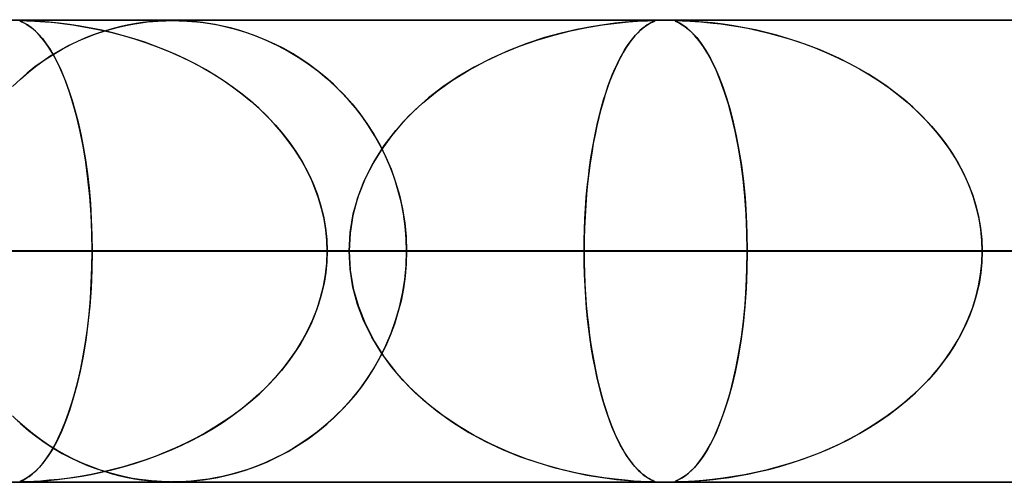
# Model space of a CAD drawing. Header units: millimetres. Extents: x -635 to 635, y -772 to 772.
# Tile 11 of 44: x -198 to -177, y 761 to 772. Entities that reach past the tile are written whole.
import ezdxf

# ---------------------------------------------------------------- set-up
doc = ezdxf.new("R2010")
doc.units = ezdxf.units.MM
doc.layers.add('HIDDEN', color=7, linetype='Continuous')
doc.layers.add('THICK', color=7, linetype='Continuous')

msp = doc.modelspace()

# ---------------------------------------------------------------- linework, layer by layer
at = {"layer": 'HIDDEN'}
for p, q in [((-551.5, 771.49), (0, 771.49)), ((-280.736, 771.49), (0, 771.49)), ((-280.736, 771.49), (0, 771.49)), ((0, 771.48), (-268.845, 771.48)), ((-198.078, 771.474), (-198.073, 771.478)), ((-198.068, 771.467), (-198.078, 771.474)), ((-198.075, 771.477), (-198.076, 771.472)), ((-198.076, 771.472), (-198.065, 771.466)), ((-198.059, 771.479), (-198.075, 771.477)), ((-198.073, 771.478), (-198.055, 771.479)), ((-198.037, 771.453), (-198.068, 771.467)), ((-198.065, 771.466), (-198.043, 771.455)), ((-198.025, 771.48), (-198.059, 771.479)), ((-198.055, 771.479), (-198.025, 771.48)), ((-198.043, 771.455), (-198.012, 771.441)), ((-197.985, 771.427), (-198.037, 771.453)), ((-197.971, 771.479), (-198.025, 771.48)), ((-198.025, 771.48), (-197.983, 771.48)), ((-198.012, 771.441), (-197.974, 771.421)), ((-197.915, 771.387), (-197.985, 771.427)), ((-197.983, 771.48), (-197.926, 771.478)), ((-197.974, 771.421), (-197.929, 771.396)), ((-197.891, 771.477), (-197.971, 771.479)), ((-197.929, 771.396), (-197.877, 771.361)), ((-197.926, 771.478), (-197.85, 771.475)), ((-197.833, 771.329), (-197.915, 771.387)), ((-197.78, 771.472), (-197.891, 771.477)), ((-197.877, 771.361), (-197.817, 771.316)), ((-197.85, 771.475), (-197.756, 771.47)), ((-197.745, 771.254), (-197.833, 771.329)), ((-197.63, 771.462), (-197.78, 771.472)), ((-197.756, 771.47), (-197.648, 771.464)), ((-197.648, 771.464), (-197.53, 771.455)), ((-197.447, 771.448), (-197.63, 771.462)), ((-197.53, 771.455), (-197.405, 771.444)), ((-197.236, 771.426), (-197.447, 771.448)), ((-197.405, 771.444), (-197.266, 771.429)), ((-197.266, 771.429), (-197.108, 771.41)), ((-197.007, 771.397), (-197.236, 771.426)), ((-197.108, 771.41), (-196.932, 771.386)), ((-196.773, 771.361), (-197.007, 771.397)), ((-196.932, 771.386), (-196.742, 771.356)), ((-196.539, 771.319), (-196.773, 771.361)), ((-196.742, 771.356), (-196.536, 771.318)), ((-196.086, 771.303), (-195.917, 771.347)), ((-195.9, 771.351), (-196.085, 771.304)), ((-195.917, 771.347), (-195.754, 771.383)), ((-195.726, 771.388), (-195.9, 771.351)), ((-195.754, 771.383), (-195.598, 771.411)), ((-195.565, 771.417), (-195.726, 771.388)), ((-195.598, 771.411), (-195.454, 771.433)), ((-195.419, 771.438), (-195.565, 771.417)), ((-195.454, 771.433), (-195.323, 771.45)), ((-195.288, 771.453), (-195.419, 771.438)), ((-195.323, 771.45), (-195.205, 771.461)), ((-195.172, 771.464), (-195.288, 771.453)), ((-195.205, 771.461), (-195.1, 771.469)), ((-195.062, 771.472), (-195.172, 771.464)), ((-195.1, 771.469), (-195.006, 771.475)), ((-194.957, 771.477), (-195.062, 771.472)), ((-195.006, 771.475), (-194.923, 771.478)), ((-194.862, 771.479), (-194.957, 771.477)), ((-194.923, 771.478), (-194.846, 771.48)), ((-194.775, 771.48), (-194.862, 771.479)), ((-194.846, 771.48), (-194.774, 771.48)), ((-194.689, 771.479), (-194.775, 771.48)), ((-194.774, 771.48), (-194.705, 771.479)), ((-194.705, 771.479), (-194.632, 771.478)), ((-194.598, 771.477), (-194.689, 771.479)), ((-194.632, 771.478), (-194.553, 771.475)), ((-194.494, 771.472), (-194.598, 771.477)), ((-194.553, 771.475), (-194.464, 771.47)), ((-194.378, 771.464), (-194.494, 771.472)), ((-194.464, 771.47), (-194.364, 771.463)), ((-194.255, 771.453), (-194.378, 771.464)), ((-194.364, 771.463), (-194.25, 771.453)), ((-194.13, 771.438), (-194.255, 771.453)), ((-194.25, 771.453), (-194.119, 771.437)), ((-194, 771.42), (-194.13, 771.438)), ((-194.119, 771.437), (-193.969, 771.415)), ((-193.856, 771.395), (-194, 771.42)), ((-193.969, 771.415), (-193.801, 771.385)), ((-193.698, 771.363), (-193.856, 771.395)), ((-193.801, 771.385), (-193.616, 771.344)), ((-193.526, 771.322), (-193.698, 771.363)), ((-193.616, 771.344), (-193.415, 771.293)), ((-186.175, 771.258), (-185.819, 771.332)), ((-185.729, 771.348), (-186.037, 771.289)), ((-185.819, 771.332), (-185.48, 771.388)), ((-185.454, 771.392), (-185.729, 771.348)), ((-185.48, 771.388), (-185.177, 771.428)), ((-185.21, 771.424), (-185.454, 771.392)), ((-184.992, 771.447), (-185.21, 771.424)), ((-185.177, 771.428), (-184.921, 771.453)), ((-184.804, 771.462), (-184.992, 771.447)), ((-184.921, 771.453), (-184.727, 771.467)), ((-184.651, 771.471), (-184.804, 771.462)), ((-184.727, 771.467), (-184.597, 771.474)), ((-184.539, 771.477), (-184.651, 771.471)), ((-184.561, 771.354), (-184.611, 771.316)), ((-184.6, 771.325), (-184.544, 771.366)), ((-184.597, 771.474), (-184.512, 771.478)), ((-184.516, 771.385), (-184.561, 771.354)), ((-184.544, 771.366), (-184.49, 771.401)), ((-184.459, 771.479), (-184.539, 771.477)), ((-184.475, 771.41), (-184.516, 771.385)), ((-184.512, 771.478), (-184.45, 771.479)), ((-184.49, 771.401), (-184.441, 771.429)), ((-184.44, 771.429), (-184.475, 771.41)), ((-184.405, 771.48), (-184.459, 771.479)), ((-184.45, 771.479), (-184.405, 771.48)), ((-184.441, 771.429), (-184.399, 771.449)), ((-184.411, 771.444), (-184.44, 771.429)), ((-184.387, 771.455), (-184.411, 771.444)), ((-184.405, 771.48), (-184.402, 771.48)), ((-184.371, 771.479), (-184.405, 771.48)), ((-184.402, 771.48), (-184.4, 771.48)), ((-184.4, 771.48), (-184.397, 771.48)), ((-184.399, 771.449), (-184.369, 771.463)), ((-184.397, 771.48), (-184.395, 771.48)), ((-184.395, 771.48), (-184.392, 771.48)), ((-184.392, 771.48), (-184.39, 771.48)), ((-184.368, 771.464), (-184.387, 771.455)), ((-184.378, 771.48), (-184.359, 771.478)), ((-184.355, 771.477), (-184.371, 771.479)), ((-184.369, 771.463), (-184.354, 771.472)), ((-184.356, 771.471), (-184.368, 771.464)), ((-184.359, 771.478), (-184.352, 771.475)), ((-184.352, 771.475), (-184.356, 771.471)), ((-184.354, 771.472), (-184.355, 771.477)), ((-183.913, 771.473), (-183.91, 771.477)), ((-183.9, 771.465), (-183.913, 771.473)), ((-183.896, 771.479), (-183.912, 771.477)), ((-183.912, 771.477), (-183.911, 771.471)), ((-183.911, 771.471), (-183.893, 771.462)), ((-183.91, 771.477), (-183.895, 771.479)), ((-183.867, 771.45), (-183.9, 771.465)), ((-183.861, 771.48), (-183.896, 771.479)), ((-183.895, 771.479), (-183.868, 771.48)), ((-183.893, 771.462), (-183.86, 771.447)), ((-183.812, 771.422), (-183.867, 771.45)), ((-183.809, 771.479), (-183.861, 771.48)), ((-183.861, 771.48), (-183.818, 771.48)), ((-183.86, 771.447), (-183.815, 771.424)), ((-183.818, 771.48), (-183.76, 771.478)), ((-183.815, 771.424), (-183.76, 771.392)), ((-183.742, 771.381), (-183.812, 771.422)), ((-183.733, 771.477), (-183.809, 771.479)), ((-183.76, 771.478), (-183.682, 771.475)), ((-183.76, 771.392), (-183.695, 771.348)), ((-183.661, 771.323), (-183.742, 771.381)), ((-183.626, 771.472), (-183.733, 771.477)), ((-183.695, 771.348), (-183.619, 771.289)), ((-183.682, 771.475), (-183.586, 771.47)), ((-183.482, 771.463), (-183.626, 771.472)), ((-183.586, 771.47), (-183.475, 771.463)), ((-183.306, 771.449), (-183.482, 771.463)), ((-183.475, 771.463), (-183.355, 771.454)), ((-183.355, 771.454), (-183.228, 771.442)), ((-183.1, 771.429), (-183.306, 771.449)), ((-183.228, 771.442), (-183.086, 771.427)), ((-182.875, 771.401), (-183.1, 771.429)), ((-183.086, 771.427), (-182.924, 771.408)), ((-182.924, 771.408), (-182.746, 771.383)), ((-182.642, 771.366), (-182.875, 771.401)), ((-182.746, 771.383), (-182.551, 771.351)), ((-182.409, 771.325), (-182.642, 771.366)), ((-182.551, 771.351), (-182.343, 771.313)), ((-197.817, 771.316), (-197.749, 771.258)), ((-197.749, 771.258), (-197.674, 771.184)), ((-197.653, 771.161), (-197.745, 771.254)), ((-197.674, 771.184), (-197.594, 771.092)), ((-197.56, 771.049), (-197.653, 771.161)), ((-196.796, 771.048), (-196.615, 771.125)), ((-196.47, 771.181), (-196.66, 771.106)), ((-196.615, 771.125), (-196.436, 771.193)), ((-196.305, 771.27), (-196.539, 771.319)), ((-196.536, 771.318), (-196.318, 771.273)), ((-196.278, 771.246), (-196.47, 771.181)), ((-196.436, 771.193), (-196.259, 771.252)), ((-196.318, 771.273), (-196.088, 771.219)), ((-196.071, 771.215), (-196.305, 771.27)), ((-196.085, 771.304), (-196.278, 771.246)), ((-196.259, 771.252), (-196.086, 771.303)), ((-196.088, 771.219), (-195.847, 771.156)), ((-195.839, 771.154), (-196.071, 771.215)), ((-195.847, 771.156), (-195.598, 771.082)), ((-195.608, 771.085), (-195.839, 771.154)), ((-193.343, 771.272), (-193.526, 771.322)), ((-193.415, 771.293), (-193.202, 771.228)), ((-193.15, 771.21), (-193.343, 771.272)), ((-193.202, 771.228), (-192.976, 771.148)), ((-192.953, 771.139), (-193.15, 771.21)), ((-192.976, 771.148), (-192.742, 771.052)), ((-192.758, 771.059), (-192.953, 771.139)), ((-186.904, 771.057), (-186.537, 771.167)), ((-186.373, 771.211), (-186.734, 771.111)), ((-186.537, 771.167), (-186.175, 771.258)), ((-186.037, 771.289), (-186.373, 771.211)), ((-184.781, 771.151), (-184.844, 771.076)), ((-184.827, 771.096), (-184.77, 771.163)), ((-184.721, 771.215), (-184.781, 771.151)), ((-184.77, 771.163), (-184.713, 771.224)), ((-184.664, 771.27), (-184.721, 771.215)), ((-184.713, 771.224), (-184.656, 771.278)), ((-184.611, 771.316), (-184.664, 771.27)), ((-184.656, 771.278), (-184.6, 771.325)), ((-183.573, 771.247), (-183.661, 771.323)), ((-183.619, 771.289), (-183.536, 771.211)), ((-183.483, 771.154), (-183.573, 771.247)), ((-183.536, 771.211), (-183.445, 771.111)), ((-183.391, 771.043), (-183.483, 771.154)), ((-182.176, 771.278), (-182.409, 771.325)), ((-182.343, 771.313), (-182.121, 771.266)), ((-181.943, 771.224), (-182.176, 771.278)), ((-182.121, 771.266), (-181.888, 771.21)), ((-181.711, 771.163), (-181.943, 771.224)), ((-181.888, 771.21), (-181.645, 771.145)), ((-181.48, 771.096), (-181.711, 771.163)), ((-181.645, 771.145), (-181.393, 771.069)), ((-197.594, 771.092), (-197.509, 770.98)), ((-197.465, 770.917), (-197.56, 771.049)), ((-197.509, 770.98), (-197.421, 770.848)), ((-197.37, 770.764), (-197.465, 770.917)), ((-197.035, 770.932), (-197.219, 770.832)), ((-197.162, 770.864), (-196.979, 770.961)), ((-196.849, 771.023), (-197.035, 770.932)), ((-196.979, 770.961), (-196.796, 771.048)), ((-196.66, 771.106), (-196.849, 771.023)), ((-195.38, 771.011), (-195.608, 771.085)), ((-195.598, 771.082), (-195.341, 770.997)), ((-195.153, 770.929), (-195.38, 771.011)), ((-195.341, 770.997), (-195.086, 770.904)), ((-194.929, 770.841), (-195.153, 770.929)), ((-195.086, 770.904), (-194.837, 770.802)), ((-192.565, 770.97), (-192.758, 771.059)), ((-192.742, 771.052), (-192.508, 770.942)), ((-192.375, 770.873), (-192.565, 770.97)), ((-192.508, 770.942), (-192.28, 770.821)), ((-187.643, 770.777), (-187.274, 770.928)), ((-187.115, 770.986), (-187.508, 770.835)), ((-187.274, 770.928), (-186.904, 771.057)), ((-186.734, 771.111), (-187.115, 770.986)), ((-184.996, 770.856), (-184.94, 770.943)), ((-184.908, 770.989), (-184.972, 770.895)), ((-184.94, 770.943), (-184.884, 771.023)), ((-184.844, 771.076), (-184.908, 770.989)), ((-184.884, 771.023), (-184.827, 771.096)), ((-183.445, 771.111), (-183.348, 770.986)), ((-183.297, 770.912), (-183.391, 771.043)), ((-183.348, 770.986), (-183.248, 770.835)), ((-183.204, 770.76), (-183.297, 770.912)), ((-181.251, 771.023), (-181.48, 771.096)), ((-181.393, 771.069), (-181.135, 770.983)), ((-181.025, 770.943), (-181.251, 771.023)), ((-181.135, 770.983), (-180.881, 770.888)), ((-180.8, 770.856), (-181.025, 770.943)), ((-197.4, 770.722), (-197.578, 770.604)), ((-197.53, 770.637), (-197.346, 770.756)), ((-197.421, 770.848), (-197.333, 770.699)), ((-197.219, 770.832), (-197.4, 770.722)), ((-197.276, 770.589), (-197.37, 770.764)), ((-197.346, 770.756), (-197.162, 770.864)), ((-197.333, 770.699), (-197.249, 770.536)), ((-194.708, 770.746), (-194.929, 770.841)), ((-194.837, 770.802), (-194.593, 770.694)), ((-194.491, 770.645), (-194.708, 770.746)), ((-194.593, 770.694), (-194.357, 770.578)), ((-192.187, 770.767), (-192.375, 770.873)), ((-192.28, 770.821), (-192.06, 770.689)), ((-192.002, 770.652), (-192.187, 770.767)), ((-192.06, 770.689), (-191.846, 770.546)), ((-188.01, 770.604), (-187.643, 770.777)), ((-187.508, 770.835), (-187.891, 770.663)), ((-185.106, 770.661), (-185.052, 770.762)), ((-185.034, 770.793), (-185.095, 770.684)), ((-185.052, 770.762), (-184.996, 770.856)), ((-184.972, 770.895), (-185.034, 770.793)), ((-183.248, 770.835), (-183.15, 770.663)), ((-183.11, 770.586), (-183.204, 770.76)), ((-180.881, 770.888), (-180.634, 770.786)), ((-180.579, 770.762), (-180.8, 770.856)), ((-180.634, 770.786), (-180.392, 770.676)), ((-180.361, 770.661), (-180.579, 770.762)), ((-197.753, 770.477), (-197.923, 770.34)), ((-197.892, 770.366), (-197.712, 770.507)), ((-197.578, 770.604), (-197.753, 770.477)), ((-197.712, 770.507), (-197.53, 770.637)), ((-197.183, 770.392), (-197.276, 770.589)), ((-197.249, 770.536), (-197.169, 770.359)), ((-194.277, 770.536), (-194.491, 770.645)), ((-194.357, 770.578), (-194.126, 770.455)), ((-194.067, 770.421), (-194.277, 770.536)), ((-191.821, 770.528), (-192.002, 770.652)), ((-191.846, 770.546), (-191.64, 770.393)), ((-191.643, 770.395), (-191.821, 770.528)), ((-188.371, 770.409), (-188.01, 770.604)), ((-187.891, 770.663), (-188.257, 770.474)), ((-185.213, 770.44), (-185.16, 770.554)), ((-185.154, 770.567), (-185.211, 770.443)), ((-185.16, 770.554), (-185.106, 770.661)), ((-185.095, 770.684), (-185.154, 770.567)), ((-183.15, 770.663), (-183.056, 770.474)), ((-183.018, 770.391), (-183.11, 770.586)), ((-180.392, 770.676), (-180.157, 770.56)), ((-180.146, 770.554), (-180.361, 770.661)), ((-180.157, 770.56), (-179.928, 770.436)), ((-179.935, 770.44), (-180.146, 770.554)), ((-197.923, 770.34), (-198.09, 770.194)), ((-198.067, 770.215), (-197.892, 770.366)), ((-197.093, 770.174), (-197.183, 770.392)), ((-197.169, 770.359), (-197.091, 770.169)), ((-194.126, 770.455), (-193.903, 770.325)), ((-193.862, 770.299), (-194.067, 770.421)), ((-193.903, 770.325), (-193.687, 770.188)), ((-193.661, 770.17), (-193.862, 770.299)), ((-191.47, 770.253), (-191.643, 770.395)), ((-191.64, 770.393), (-191.442, 770.229)), ((-188.605, 770.268), (-188.934, 770.045)), ((-188.722, 770.192), (-188.371, 770.409)), ((-188.257, 770.474), (-188.605, 770.268)), ((-185.267, 770.313), (-185.321, 770.175)), ((-185.315, 770.191), (-185.265, 770.319)), ((-185.211, 770.443), (-185.267, 770.313)), ((-185.265, 770.319), (-185.213, 770.44)), ((-183.056, 770.474), (-182.966, 770.268)), ((-182.928, 770.173), (-183.018, 770.391)), ((-182.966, 770.268), (-182.88, 770.045)), ((-179.729, 770.319), (-179.935, 770.44)), ((-179.928, 770.436), (-179.706, 770.305)), ((-179.527, 770.191), (-179.729, 770.319)), ((-179.706, 770.305), (-179.492, 770.168)), ((-198.238, 770.053), (-198.067, 770.215)), ((-197.007, 769.933), (-197.093, 770.174)), ((-197.091, 770.169), (-197.018, 769.966)), ((-193.687, 770.188), (-193.479, 770.044)), ((-193.465, 770.034), (-193.661, 770.17)), ((-191.301, 770.102), (-191.47, 770.253)), ((-191.442, 770.229), (-191.252, 770.055)), ((-191.137, 769.942), (-191.301, 770.102)), ((-191.252, 770.055), (-191.07, 769.871)), ((-189.058, 769.952), (-188.722, 770.192)), ((-185.412, 769.913), (-185.364, 770.055)), ((-185.321, 770.175), (-185.373, 770.031)), ((-185.364, 770.055), (-185.315, 770.191)), ((-182.842, 769.934), (-182.928, 770.173)), ((-179.33, 770.055), (-179.527, 770.191)), ((-179.492, 770.168), (-179.286, 770.023)), ((-179.138, 769.913), (-179.33, 770.055)), ((-197.018, 769.966), (-196.948, 769.751)), ((-196.924, 769.671), (-197.007, 769.933)), ((-193.479, 770.044), (-193.278, 769.893)), ((-193.275, 769.891), (-193.465, 770.034)), ((-193.278, 769.893), (-193.085, 769.736)), ((-193.091, 769.741), (-193.275, 769.891)), ((-190.978, 769.771), (-191.137, 769.942)), ((-191.07, 769.871), (-190.897, 769.677)), ((-189.377, 769.691), (-189.058, 769.952)), ((-188.934, 770.045), (-189.243, 769.806)), ((-185.423, 769.88), (-185.471, 769.723)), ((-185.459, 769.763), (-185.412, 769.913)), ((-185.373, 770.031), (-185.423, 769.88)), ((-182.88, 770.045), (-182.8, 769.806)), ((-182.76, 769.673), (-182.842, 769.934)), ((-179.286, 770.023), (-179.087, 769.873)), ((-178.952, 769.763), (-179.138, 769.913)), ((-179.087, 769.873), (-178.896, 769.716)), ((-196.948, 769.751), (-196.883, 769.524)), ((-196.847, 769.388), (-196.924, 769.671)), ((-192.913, 769.584), (-193.091, 769.741)), ((-193.085, 769.736), (-192.9, 769.572)), ((-190.826, 769.592), (-190.978, 769.771)), ((-190.897, 769.677), (-190.732, 769.472)), ((-189.676, 769.409), (-189.377, 769.691)), ((-189.243, 769.806), (-189.531, 769.551)), ((-185.471, 769.723), (-185.517, 769.558)), ((-185.504, 769.606), (-185.459, 769.763)), ((-182.8, 769.806), (-182.725, 769.551)), ((-182.683, 769.391), (-182.76, 769.673)), ((-178.773, 769.606), (-178.952, 769.763)), ((-178.896, 769.716), (-178.713, 769.551)), ((-196.883, 769.524), (-196.821, 769.282)), ((-192.742, 769.419), (-192.913, 769.584)), ((-192.9, 769.572), (-192.723, 769.4)), ((-192.578, 769.247), (-192.742, 769.419)), ((-190.68, 769.402), (-190.826, 769.592)), ((-190.732, 769.472), (-190.575, 769.255)), ((-189.531, 769.551), (-189.799, 769.28)), ((-185.589, 769.27), (-185.547, 769.442)), ((-185.517, 769.558), (-185.561, 769.386)), ((-185.547, 769.442), (-185.504, 769.606)), ((-182.725, 769.551), (-182.656, 769.28)), ((-178.6, 769.442), (-178.773, 769.606)), ((-178.713, 769.551), (-178.538, 769.379)), ((-178.434, 769.27), (-178.6, 769.442)), ((-196.776, 769.084), (-196.847, 769.388)), ((-196.821, 769.282), (-196.764, 769.026)), ((-192.723, 769.4), (-192.554, 769.22)), ((-192.423, 769.068), (-192.578, 769.247)), ((-192.554, 769.22), (-192.393, 769.032)), ((-190.541, 769.202), (-190.68, 769.402)), ((-190.575, 769.255), (-190.428, 769.025)), ((-190.41, 768.993), (-190.541, 769.202)), ((-189.799, 769.28), (-190.046, 768.99)), ((-189.952, 769.105), (-189.676, 769.409)), ((-185.603, 769.206), (-185.643, 769.017)), ((-185.628, 769.09), (-185.589, 769.27)), ((-185.561, 769.386), (-185.603, 769.206)), ((-182.612, 769.088), (-182.683, 769.391)), ((-182.656, 769.28), (-182.591, 768.99)), ((-178.538, 769.379), (-178.37, 769.199)), ((-178.277, 769.09), (-178.434, 769.27)), ((-178.37, 769.199), (-178.211, 769.011)), ((-196.712, 768.76), (-196.776, 769.084)), ((-196.764, 769.026), (-196.711, 768.755)), ((-192.276, 768.882), (-192.423, 769.068)), ((-192.393, 769.032), (-192.241, 768.835)), ((-190.428, 769.025), (-190.291, 768.782)), ((-190.288, 768.775), (-190.41, 768.993)), ((-190.046, 768.99), (-190.271, 768.679)), ((-190.202, 768.78), (-189.952, 769.105)), ((-185.643, 769.017), (-185.681, 768.82)), ((-185.665, 768.904), (-185.628, 769.09)), ((-182.548, 768.765), (-182.612, 769.088)), ((-182.591, 768.99), (-182.532, 768.679)), ((-178.128, 768.904), (-178.277, 769.09)), ((-178.211, 769.011), (-178.061, 768.814)), ((-192.139, 768.689), (-192.276, 768.882)), ((-192.241, 768.835), (-192.099, 768.629)), ((-190.422, 768.434), (-190.202, 768.78)), ((-190.291, 768.782), (-190.166, 768.528)), ((-190.175, 768.548), (-190.288, 768.775)), ((-185.681, 768.82), (-185.716, 768.615)), ((-185.7, 768.711), (-185.665, 768.904)), ((-177.989, 768.711), (-178.128, 768.904)), ((-178.061, 768.814), (-177.921, 768.609)), ((-196.655, 768.416), (-196.712, 768.76)), ((-196.711, 768.755), (-196.663, 768.468)), ((-192.012, 768.49), (-192.139, 768.689)), ((-192.099, 768.629), (-191.968, 768.416)), ((-190.271, 768.679), (-190.469, 768.351)), ((-185.716, 768.615), (-185.748, 768.402)), ((-185.732, 768.511), (-185.7, 768.711)), ((-182.491, 768.421), (-182.548, 768.765)), ((-182.532, 768.679), (-182.48, 768.351)), ((-177.86, 768.511), (-177.989, 768.711)), ((-177.921, 768.609), (-177.792, 768.397)), ((-196.663, 768.468), (-196.621, 768.167)), ((-196.607, 768.053), (-196.655, 768.416)), ((-191.896, 768.285), (-192.012, 768.49)), ((-191.968, 768.416), (-191.85, 768.195)), ((-190.469, 768.351), (-190.639, 768.005)), ((-190.61, 768.07), (-190.422, 768.434)), ((-190.073, 768.313), (-190.175, 768.548)), ((-190.166, 768.528), (-190.053, 768.262)), ((-185.748, 768.402), (-185.777, 768.182)), ((-185.761, 768.305), (-185.732, 768.511)), ((-182.442, 768.059), (-182.491, 768.421)), ((-182.48, 768.351), (-182.436, 768.005)), ((-177.742, 768.305), (-177.86, 768.511)), ((-177.792, 768.397), (-177.676, 768.178)), ((-196.621, 768.167), (-196.585, 767.851)), ((-191.792, 768.075), (-191.896, 768.285)), ((-191.85, 768.195), (-191.744, 767.967)), ((-189.983, 768.07), (-190.073, 768.313)), ((-190.053, 768.262), (-189.955, 767.986)), ((-185.777, 768.182), (-185.803, 767.955)), ((-185.788, 768.093), (-185.761, 768.305)), ((-177.635, 768.093), (-177.742, 768.305)), ((-177.676, 768.178), (-177.572, 767.951)), ((-196.568, 767.676), (-196.607, 768.053)), ((-191.7, 767.858), (-191.792, 768.075)), ((-191.744, 767.967), (-191.653, 767.733)), ((-190.639, 768.005), (-190.776, 767.643)), ((-190.76, 767.689), (-190.61, 768.07)), ((-189.904, 767.819), (-189.983, 768.07)), ((-189.955, 767.986), (-189.872, 767.701)), ((-185.803, 767.955), (-185.826, 767.723)), ((-185.812, 767.875), (-185.788, 768.093)), ((-182.403, 767.681), (-182.442, 768.059)), ((-182.436, 768.005), (-182.4, 767.643)), ((-177.541, 767.875), (-177.635, 768.093)), ((-177.572, 767.951), (-177.483, 767.719)), ((-196.585, 767.851), (-196.556, 767.523)), ((-191.62, 767.637), (-191.7, 767.858)), ((-191.653, 767.733), (-191.577, 767.494)), ((-189.838, 767.56), (-189.904, 767.819)), ((-185.826, 767.723), (-185.844, 767.485)), ((-185.832, 767.652), (-185.812, 767.875)), ((-177.46, 767.652), (-177.541, 767.875)), ((-177.483, 767.719), (-177.408, 767.482)), ((-196.54, 767.287), (-196.568, 767.676)), ((-196.556, 767.523), (-196.535, 767.184)), ((-191.555, 767.411), (-191.62, 767.637)), ((-190.776, 767.643), (-190.877, 767.266)), ((-190.87, 767.297), (-190.76, 767.689)), ((-189.872, 767.701), (-189.806, 767.407)), ((-189.787, 767.297), (-189.838, 767.56)), ((-185.849, 767.424), (-185.832, 767.652)), ((-182.375, 767.291), (-182.403, 767.681)), ((-182.4, 767.643), (-182.374, 767.266)), ((-177.393, 767.424), (-177.46, 767.652)), ((-196.523, 766.891), (-196.54, 767.287)), ((-191.577, 767.494), (-191.517, 767.249)), ((-191.503, 767.183), (-191.555, 767.411)), ((-190.937, 766.897), (-190.87, 767.297)), ((-189.806, 767.407), (-189.758, 767.106)), ((-189.749, 767.03), (-189.787, 767.297)), ((-185.862, 767.193), (-185.849, 767.424)), ((-185.844, 767.485), (-185.859, 767.242)), ((-182.358, 766.894), (-182.375, 767.291)), ((-177.408, 767.482), (-177.349, 767.24)), ((-177.34, 767.193), (-177.393, 767.424)), ((-196.535, 767.184), (-196.522, 766.839)), ((-191.517, 767.249), (-191.473, 766.999)), ((-191.466, 766.953), (-191.503, 767.183)), ((-190.877, 767.266), (-190.938, 766.881)), ((-189.758, 767.106), (-189.729, 766.799)), ((-185.871, 766.96), (-185.862, 767.193)), ((-185.859, 767.242), (-185.87, 766.994)), ((-182.374, 767.266), (-182.358, 766.881)), ((-177.349, 767.24), (-177.306, 766.993)), ((-177.302, 766.96), (-177.34, 767.193)), ((-196.517, 766.49), (-196.523, 766.891)), ((-191.473, 766.999), (-191.446, 766.746)), ((-191.444, 766.722), (-191.466, 766.953)), ((-190.959, 766.49), (-190.937, 766.897)), ((-190.938, 766.881), (-190.959, 766.49)), ((-189.727, 766.76), (-189.749, 767.03)), ((-185.87, 766.994), (-185.877, 766.743)), ((-185.877, 766.725), (-185.871, 766.96)), ((-182.352, 766.49), (-182.358, 766.894)), ((-182.358, 766.881), (-182.352, 766.49)), ((-177.306, 766.993), (-177.28, 766.742)), ((-177.279, 766.725), (-177.302, 766.96)), ((-196.522, 766.839), (-196.517, 766.49)), ((-191.446, 766.746), (-191.437, 766.49)), ((-191.437, 766.49), (-191.444, 766.722)), ((-189.729, 766.799), (-189.719, 766.49)), ((-189.719, 766.49), (-189.727, 766.76)), ((-185.877, 766.743), (-185.879, 766.49)), ((-185.879, 766.49), (-185.877, 766.725)), ((-177.28, 766.742), (-177.271, 766.49)), ((-177.271, 766.49), (-177.279, 766.725)), ((-366.681, 766.49), (-190.959, 766.49)), ((-190.959, 766.49), (-366.681, 766.49)), ((-185.879, 766.49), (-356.7, 766.49)), ((-356.7, 766.49), (-185.879, 766.49)), ((-338.853, 766.49), (-176.794, 766.49)), ((-176.794, 766.49), (-338.853, 766.49)), ((-171.713, 766.49), (-328.872, 766.49)), ((-328.872, 766.49), (-171.713, 766.49)), ((-311.025, 766.49), (-162.628, 766.49)), ((-162.628, 766.49), (-311.025, 766.49)), ((-157.547, 766.49), (-301.043, 766.49)), ((-301.043, 766.49), (-157.547, 766.49)), ((-283.196, 766.49), (-148.462, 766.49)), ((-148.462, 766.49), (-283.196, 766.49)), ((-143.381, 766.49), (-273.214, 766.49)), ((-273.214, 766.49), (-143.381, 766.49)), ((-267.342, 766.49), (0, 766.49)), ((0, 766.49), (-267.342, 766.49)), ((0, 766.49), (-262.261, 766.49)), ((-262.261, 766.49), (0, 766.49)), ((-255.366, 766.49), (-134.296, 766.49)), ((-134.296, 766.49), (-255.366, 766.49)), ((-253.177, 766.49), (0, 766.49)), ((0, 766.49), (-253.177, 766.49)), ((0, 766.49), (-248.097, 766.49)), ((-248.097, 766.49), (0, 766.49)), ((-129.214, 766.49), (-245.384, 766.49)), ((-245.384, 766.49), (-129.214, 766.49)), ((-239.012, 766.49), (0, 766.49)), ((0, 766.49), (-239.012, 766.49)), ((0, 766.49), (-233.932, 766.49)), ((-233.932, 766.49), (0, 766.49)), ((-227.535, 766.49), (-120.128, 766.49)), ((-120.128, 766.49), (-227.535, 766.49)), ((-224.848, 766.49), (0, 766.49)), ((0, 766.49), (-224.848, 766.49)), ((0, 766.49), (-219.767, 766.49)), ((-219.767, 766.49), (0, 766.49)), ((-115.047, 766.49), (-217.553, 766.49)), ((-217.553, 766.49), (-115.047, 766.49)), ((-210.683, 766.49), (0, 766.49)), ((0, 766.49), (-210.683, 766.49)), ((0, 766.49), (-205.602, 766.49)), ((-205.602, 766.49), (0, 766.49)), ((-205.602, 766.49), (-196.517, 766.49)), ((-196.517, 766.49), (-205.602, 766.49)), ((-190.959, 766.49), (-200.044, 766.49)), ((-200.044, 766.49), (-190.959, 766.49)), ((-199.702, 766.49), (-105.961, 766.49)), ((-105.961, 766.49), (-199.702, 766.49)), ((-196.517, 766.49), (-196.523, 766.089)), ((-196.522, 766.141), (-196.517, 766.49)), ((-196.517, 766.49), (0, 766.49)), ((0, 766.49), (-196.517, 766.49)), ((-191.446, 766.234), (-191.437, 766.49)), ((-191.437, 766.49), (-191.444, 766.258)), ((0, 766.49), (-191.437, 766.49)), ((-191.437, 766.49), (0, 766.49)), ((-191.437, 766.49), (-182.352, 766.49)), ((-182.352, 766.49), (-191.437, 766.49)), ((-190.959, 766.49), (-190.937, 766.083)), ((-190.938, 766.099), (-190.959, 766.49)), ((-189.729, 766.181), (-189.719, 766.49)), ((-189.719, 766.49), (-189.727, 766.219)), ((-100.879, 766.49), (-189.719, 766.49)), ((-189.719, 766.49), (-100.879, 766.49)), ((-189.719, 766.49), (-171.867, 766.49)), ((-171.867, 766.49), (-189.719, 766.49)), ((-185.877, 766.238), (-185.879, 766.49)), ((-185.879, 766.49), (-185.877, 766.255)), ((-176.794, 766.49), (-185.879, 766.49)), ((-185.879, 766.49), (-176.794, 766.49)), ((-182.358, 766.099), (-182.352, 766.49)), ((-182.352, 766.49), (-182.358, 766.083)), ((-182.352, 766.49), (0, 766.49)), ((0, 766.49), (-182.352, 766.49)), ((-177.28, 766.238), (-177.271, 766.49)), ((-177.271, 766.49), (-177.279, 766.255)), ((0, 766.49), (-177.271, 766.49)), ((-177.271, 766.49), (0, 766.49)), ((-177.271, 766.49), (-168.187, 766.49)), ((-168.187, 766.49), (-177.271, 766.49)), ((-191.473, 765.981), (-191.446, 766.234)), ((-191.444, 766.258), (-191.466, 766.027)), ((-189.727, 766.219), (-189.749, 765.95)), ((-185.877, 766.255), (-185.871, 766.02)), ((-185.87, 765.987), (-185.877, 766.238)), ((-177.306, 765.987), (-177.28, 766.238)), ((-177.279, 766.255), (-177.302, 766.02)), ((-196.523, 766.089), (-196.54, 765.693)), ((-196.535, 765.796), (-196.522, 766.141)), ((-191.466, 766.027), (-191.503, 765.797)), ((-190.877, 765.714), (-190.938, 766.099)), ((-190.937, 766.083), (-190.87, 765.683)), ((-189.758, 765.874), (-189.729, 766.181)), ((-185.871, 766.02), (-185.862, 765.787)), ((-182.358, 766.083), (-182.376, 765.683)), ((-182.374, 765.714), (-182.358, 766.099)), ((-177.302, 766.02), (-177.34, 765.787)), ((-196.556, 765.457), (-196.535, 765.796)), ((-191.503, 765.797), (-191.555, 765.569)), ((-191.517, 765.731), (-191.473, 765.981)), ((-189.806, 765.573), (-189.758, 765.874)), ((-189.749, 765.95), (-189.787, 765.683)), ((-185.859, 765.74), (-185.87, 765.987)), ((-177.349, 765.74), (-177.306, 765.987)), ((-196.54, 765.693), (-196.568, 765.304)), ((-191.577, 765.486), (-191.517, 765.731)), ((-190.776, 765.337), (-190.877, 765.714)), ((-190.87, 765.683), (-190.76, 765.291)), ((-189.787, 765.683), (-189.838, 765.42)), ((-185.862, 765.787), (-185.849, 765.556)), ((-185.845, 765.498), (-185.859, 765.74)), ((-182.376, 765.683), (-182.404, 765.291)), ((-182.4, 765.337), (-182.374, 765.714)), ((-177.408, 765.498), (-177.349, 765.74)), ((-177.34, 765.787), (-177.393, 765.556)), ((-196.585, 765.129), (-196.556, 765.457)), ((-191.653, 765.247), (-191.577, 765.486)), ((-191.555, 765.569), (-191.62, 765.343)), ((-189.838, 765.42), (-189.904, 765.161)), ((-189.872, 765.279), (-189.806, 765.573)), ((-185.849, 765.556), (-185.832, 765.328)), ((-185.826, 765.261), (-185.845, 765.498)), ((-177.483, 765.261), (-177.408, 765.498)), ((-177.393, 765.556), (-177.46, 765.328)), ((-196.568, 765.304), (-196.607, 764.927)), ((-191.744, 765.013), (-191.653, 765.247)), ((-191.62, 765.343), (-191.7, 765.122)), ((-190.639, 764.975), (-190.776, 765.337)), ((-190.76, 765.291), (-190.61, 764.91)), ((-189.904, 765.161), (-189.983, 764.91)), ((-189.955, 764.994), (-189.872, 765.279)), ((-185.832, 765.328), (-185.812, 765.105)), ((-185.804, 765.029), (-185.826, 765.261)), ((-182.404, 765.291), (-182.444, 764.91)), ((-182.436, 764.975), (-182.4, 765.337)), ((-177.572, 765.029), (-177.483, 765.261)), ((-177.46, 765.328), (-177.541, 765.105)), ((-196.621, 764.813), (-196.585, 765.129)), ((-191.85, 764.785), (-191.744, 765.013)), ((-191.7, 765.122), (-191.792, 764.905)), ((-190.469, 764.629), (-190.639, 764.975)), ((-190.053, 764.718), (-189.955, 764.994)), ((-185.812, 765.105), (-185.788, 764.887)), ((-185.778, 764.802), (-185.804, 765.029)), ((-182.48, 764.629), (-182.436, 764.975)), ((-177.676, 764.802), (-177.572, 765.029)), ((-177.541, 765.105), (-177.635, 764.887)), ((-196.663, 764.512), (-196.621, 764.813)), ((-196.607, 764.927), (-196.655, 764.564)), ((-191.968, 764.564), (-191.85, 764.785)), ((-191.792, 764.905), (-191.896, 764.695)), ((-190.61, 764.91), (-190.422, 764.546)), ((-189.983, 764.91), (-190.073, 764.667)), ((-185.788, 764.887), (-185.761, 764.675)), ((-185.749, 764.583), (-185.778, 764.802)), ((-182.444, 764.91), (-182.493, 764.546)), ((-177.792, 764.583), (-177.676, 764.802)), ((-177.635, 764.887), (-177.742, 764.675)), ((-196.655, 764.564), (-196.712, 764.22)), ((-192.099, 764.351), (-191.968, 764.564)), ((-191.896, 764.695), (-192.012, 764.49)), ((-190.271, 764.301), (-190.469, 764.629)), ((-190.422, 764.546), (-190.202, 764.2)), ((-190.073, 764.667), (-190.175, 764.432)), ((-190.166, 764.452), (-190.053, 764.718)), ((-185.761, 764.675), (-185.732, 764.469)), ((-185.717, 764.371), (-185.749, 764.583)), ((-182.493, 764.546), (-182.55, 764.2)), ((-182.532, 764.301), (-182.48, 764.629)), ((-177.921, 764.371), (-177.792, 764.583)), ((-177.742, 764.675), (-177.86, 764.469)), ((-196.711, 764.225), (-196.663, 764.512)), ((-192.241, 764.145), (-192.099, 764.351)), ((-192.012, 764.49), (-192.139, 764.291)), ((-190.291, 764.198), (-190.166, 764.452)), ((-190.175, 764.432), (-190.288, 764.205)), ((-185.732, 764.469), (-185.7, 764.269)), ((-185.682, 764.166), (-185.717, 764.371)), ((-178.061, 764.166), (-177.921, 764.371)), ((-177.86, 764.469), (-177.989, 764.269)), ((-196.712, 764.22), (-196.776, 763.896)), ((-196.764, 763.954), (-196.711, 764.225)), ((-192.276, 764.098), (-192.423, 763.912)), ((-192.393, 763.948), (-192.241, 764.145)), ((-192.139, 764.291), (-192.276, 764.098)), ((-190.428, 763.955), (-190.291, 764.198)), ((-190.288, 764.205), (-190.41, 763.987)), ((-190.046, 763.99), (-190.271, 764.301)), ((-190.202, 764.2), (-189.952, 763.875)), ((-185.7, 764.269), (-185.665, 764.076)), ((-185.644, 763.969), (-185.682, 764.166)), ((-182.55, 764.2), (-182.616, 763.875)), ((-182.591, 763.99), (-182.532, 764.301)), ((-178.211, 763.969), (-178.061, 764.166)), ((-177.989, 764.269), (-178.128, 764.076)), ((-196.776, 763.896), (-196.847, 763.592)), ((-196.821, 763.698), (-196.764, 763.954)), ((-192.423, 763.912), (-192.578, 763.733)), ((-192.554, 763.76), (-192.393, 763.948)), ((-190.575, 763.725), (-190.428, 763.955)), ((-190.41, 763.987), (-190.541, 763.778)), ((-189.799, 763.7), (-190.046, 763.99)), ((-185.665, 764.076), (-185.628, 763.89)), ((-185.605, 763.781), (-185.644, 763.969)), ((-185.628, 763.89), (-185.589, 763.71)), ((-182.656, 763.7), (-182.591, 763.99)), ((-178.277, 763.89), (-178.434, 763.71)), ((-178.37, 763.781), (-178.211, 763.969)), ((-178.128, 764.076), (-178.277, 763.89)), ((-196.883, 763.456), (-196.821, 763.698)), ((-192.578, 763.733), (-192.742, 763.561)), ((-192.723, 763.58), (-192.554, 763.76)), ((-190.732, 763.508), (-190.575, 763.725)), ((-190.541, 763.778), (-190.68, 763.578)), ((-189.952, 763.875), (-189.676, 763.571)), ((-189.531, 763.429), (-189.799, 763.7)), ((-185.563, 763.601), (-185.605, 763.781)), ((-185.589, 763.71), (-185.547, 763.538)), ((-182.725, 763.429), (-182.656, 763.7)), ((-182.616, 763.875), (-182.688, 763.571)), ((-178.434, 763.71), (-178.6, 763.538)), ((-178.538, 763.601), (-178.37, 763.781)), ((-196.948, 763.229), (-196.883, 763.456)), ((-196.847, 763.592), (-196.924, 763.309)), ((-192.742, 763.561), (-192.913, 763.396)), ((-192.9, 763.408), (-192.723, 763.58)), ((-190.897, 763.302), (-190.732, 763.508)), ((-190.68, 763.578), (-190.826, 763.388)), ((-189.676, 763.571), (-189.377, 763.289)), ((-185.519, 763.429), (-185.563, 763.601)), ((-185.547, 763.538), (-185.504, 763.374)), ((-182.688, 763.571), (-182.765, 763.289)), ((-178.6, 763.538), (-178.773, 763.374)), ((-178.713, 763.429), (-178.538, 763.601)), ((-196.924, 763.309), (-197.007, 763.047)), ((-193.278, 763.086), (-193.085, 763.244)), ((-193.091, 763.239), (-193.275, 763.089)), ((-192.913, 763.396), (-193.091, 763.239)), ((-193.085, 763.244), (-192.9, 763.408)), ((-191.07, 763.109), (-190.897, 763.302)), ((-190.826, 763.388), (-190.978, 763.208)), ((-189.243, 763.174), (-189.531, 763.429)), ((-189.377, 763.289), (-189.058, 763.028)), ((-185.473, 763.264), (-185.519, 763.429)), ((-185.504, 763.374), (-185.459, 763.217)), ((-185.425, 763.107), (-185.473, 763.264)), ((-182.765, 763.289), (-182.848, 763.028)), ((-182.8, 763.174), (-182.725, 763.429)), ((-179.087, 763.107), (-178.896, 763.264)), ((-178.773, 763.374), (-178.952, 763.217)), ((-178.896, 763.264), (-178.713, 763.429)), ((-197.007, 763.047), (-197.093, 762.806)), ((-197.018, 763.014), (-196.948, 763.229)), ((-193.479, 762.936), (-193.278, 763.086)), ((-193.275, 763.089), (-193.465, 762.946)), ((-191.137, 763.038), (-191.301, 762.878)), ((-191.252, 762.925), (-191.07, 763.109)), ((-190.978, 763.208), (-191.137, 763.038)), ((-188.934, 762.935), (-189.243, 763.174)), ((-189.058, 763.028), (-188.722, 762.788)), ((-185.459, 763.217), (-185.412, 763.067)), ((-185.375, 762.956), (-185.425, 763.107)), ((-185.412, 763.067), (-185.364, 762.925)), ((-182.848, 763.028), (-182.935, 762.788)), ((-182.88, 762.935), (-182.8, 763.174)), ((-179.138, 763.067), (-179.33, 762.925)), ((-179.286, 762.956), (-179.087, 763.107)), ((-178.952, 763.217), (-179.138, 763.067)), ((-198.238, 762.927), (-198.067, 762.765)), ((-197.972, 762.681), (-198.135, 762.827)), ((-197.091, 762.811), (-197.018, 763.014)), ((-193.687, 762.792), (-193.479, 762.936)), ((-193.465, 762.946), (-193.661, 762.81)), ((-191.301, 762.878), (-191.47, 762.727)), ((-191.442, 762.751), (-191.252, 762.925)), ((-188.605, 762.712), (-188.934, 762.935)), ((-185.324, 762.812), (-185.375, 762.956)), ((-185.364, 762.925), (-185.315, 762.789)), ((-185.27, 762.675), (-185.324, 762.812)), ((-182.966, 762.712), (-182.88, 762.935)), ((-179.706, 762.675), (-179.492, 762.812)), ((-179.33, 762.925), (-179.527, 762.789)), ((-179.492, 762.812), (-179.286, 762.956)), ((-198.067, 762.765), (-197.892, 762.614)), ((-197.806, 762.544), (-197.972, 762.681)), ((-197.892, 762.614), (-197.712, 762.473)), ((-197.249, 762.444), (-197.169, 762.621)), ((-197.093, 762.806), (-197.183, 762.588)), ((-197.169, 762.621), (-197.091, 762.811)), ((-194.126, 762.525), (-193.903, 762.655)), ((-193.862, 762.681), (-194.067, 762.559)), ((-193.903, 762.655), (-193.687, 762.792)), ((-193.661, 762.81), (-193.862, 762.681)), ((-191.47, 762.727), (-191.643, 762.585)), ((-191.64, 762.587), (-191.442, 762.751)), ((-188.722, 762.788), (-188.371, 762.571)), ((-188.257, 762.506), (-188.605, 762.712)), ((-185.315, 762.789), (-185.265, 762.661)), ((-185.215, 762.544), (-185.27, 762.675)), ((-185.265, 762.661), (-185.213, 762.54)), ((-183.056, 762.506), (-182.966, 762.712)), ((-182.935, 762.788), (-183.026, 762.571)), ((-179.729, 762.661), (-179.935, 762.54)), ((-179.928, 762.544), (-179.706, 762.675)), ((-179.527, 762.789), (-179.729, 762.661)), ((-197.635, 762.416), (-197.806, 762.544)), ((-197.712, 762.473), (-197.53, 762.343)), ((-197.461, 762.297), (-197.635, 762.416)), ((-197.276, 762.391), (-197.37, 762.216)), ((-197.333, 762.281), (-197.249, 762.444)), ((-197.183, 762.588), (-197.276, 762.391)), ((-194.593, 762.286), (-194.357, 762.402)), ((-194.277, 762.443), (-194.491, 762.335)), ((-194.357, 762.402), (-194.126, 762.525)), ((-194.067, 762.559), (-194.277, 762.443)), ((-192.06, 762.291), (-191.846, 762.434)), ((-191.821, 762.452), (-192.002, 762.328)), ((-191.846, 762.434), (-191.64, 762.587)), ((-191.643, 762.585), (-191.821, 762.452)), ((-188.371, 762.571), (-188.01, 762.376)), ((-187.891, 762.317), (-188.257, 762.506)), ((-185.157, 762.42), (-185.215, 762.544)), ((-185.213, 762.54), (-185.16, 762.426)), ((-185.16, 762.426), (-185.106, 762.319)), ((-185.099, 762.304), (-185.157, 762.42)), ((-183.15, 762.317), (-183.056, 762.506)), ((-183.026, 762.571), (-183.119, 762.376)), ((-180.392, 762.304), (-180.157, 762.42)), ((-180.146, 762.426), (-180.361, 762.319)), ((-180.157, 762.42), (-179.928, 762.544)), ((-179.935, 762.54), (-180.146, 762.426)), ((-197.53, 762.343), (-197.346, 762.224)), ((-197.37, 762.216), (-197.465, 762.063)), ((-197.284, 762.186), (-197.461, 762.297)), ((-197.421, 762.132), (-197.333, 762.281)), ((-197.346, 762.224), (-197.162, 762.116)), ((-197.103, 762.084), (-197.284, 762.186)), ((-195.086, 762.077), (-194.837, 762.178)), ((-194.708, 762.234), (-194.929, 762.139)), ((-194.837, 762.178), (-194.593, 762.286)), ((-194.491, 762.335), (-194.708, 762.234)), ((-192.187, 762.213), (-192.375, 762.107)), ((-192.28, 762.159), (-192.06, 762.291)), ((-192.002, 762.328), (-192.187, 762.213)), ((-188.01, 762.376), (-187.643, 762.203)), ((-187.508, 762.145), (-187.891, 762.317)), ((-187.643, 762.203), (-187.274, 762.052)), ((-185.106, 762.319), (-185.052, 762.218)), ((-185.038, 762.194), (-185.099, 762.304)), ((-185.052, 762.218), (-184.996, 762.124)), ((-184.976, 762.092), (-185.038, 762.194)), ((-183.213, 762.203), (-183.308, 762.052)), ((-183.248, 762.145), (-183.15, 762.317)), ((-183.119, 762.376), (-183.213, 762.203)), ((-180.881, 762.092), (-180.634, 762.194)), ((-180.579, 762.218), (-180.8, 762.124)), ((-180.634, 762.194), (-180.392, 762.304)), ((-180.361, 762.319), (-180.579, 762.218)), ((-197.594, 761.888), (-197.509, 762)), ((-197.465, 762.063), (-197.56, 761.931)), ((-197.509, 762), (-197.421, 762.132)), ((-197.162, 762.116), (-196.979, 762.019)), ((-196.921, 761.991), (-197.103, 762.084)), ((-196.979, 762.019), (-196.796, 761.932)), ((-196.736, 761.906), (-196.921, 761.991)), ((-195.38, 761.969), (-195.608, 761.895)), ((-195.598, 761.898), (-195.341, 761.983)), ((-195.153, 762.051), (-195.38, 761.969)), ((-195.341, 761.983), (-195.086, 762.077)), ((-194.929, 762.139), (-195.153, 762.051)), ((-192.565, 762.01), (-192.758, 761.921)), ((-192.742, 761.928), (-192.508, 762.038)), ((-192.375, 762.107), (-192.565, 762.01)), ((-192.508, 762.038), (-192.28, 762.159)), ((-187.115, 761.994), (-187.508, 762.145)), ((-187.274, 762.052), (-186.904, 761.923)), ((-186.734, 761.869), (-187.115, 761.994)), ((-184.996, 762.124), (-184.94, 762.037)), ((-184.913, 761.997), (-184.976, 762.092)), ((-184.94, 762.037), (-184.884, 761.957)), ((-184.849, 761.911), (-184.913, 761.997)), ((-183.445, 761.869), (-183.348, 761.994)), ((-183.308, 762.052), (-183.402, 761.923)), ((-183.348, 761.994), (-183.248, 762.145)), ((-181.393, 761.911), (-181.135, 761.997)), ((-181.025, 762.037), (-181.251, 761.957)), ((-181.135, 761.997), (-180.881, 762.092)), ((-180.8, 762.124), (-181.025, 762.037)), ((-197.749, 761.722), (-197.674, 761.797)), ((-197.653, 761.819), (-197.745, 761.726)), ((-197.674, 761.797), (-197.594, 761.888)), ((-197.56, 761.931), (-197.653, 761.819)), ((-196.796, 761.932), (-196.615, 761.855)), ((-196.549, 761.829), (-196.736, 761.906)), ((-196.615, 761.855), (-196.436, 761.787)), ((-196.361, 761.761), (-196.549, 761.829)), ((-196.436, 761.787), (-196.259, 761.728)), ((-196.17, 761.701), (-196.361, 761.761)), ((-196.318, 761.707), (-196.088, 761.761)), ((-196.071, 761.765), (-196.305, 761.71)), ((-196.088, 761.761), (-195.847, 761.824)), ((-195.839, 761.827), (-196.071, 761.765)), ((-195.847, 761.824), (-195.598, 761.898)), ((-195.608, 761.895), (-195.839, 761.827)), ((-193.415, 761.687), (-193.202, 761.752)), ((-193.15, 761.77), (-193.343, 761.708)), ((-193.202, 761.752), (-192.976, 761.832)), ((-192.953, 761.841), (-193.15, 761.77)), ((-192.976, 761.832), (-192.742, 761.928)), ((-192.758, 761.921), (-192.953, 761.841)), ((-186.904, 761.923), (-186.537, 761.813)), ((-186.373, 761.769), (-186.734, 761.869)), ((-186.537, 761.813), (-186.175, 761.722)), ((-186.037, 761.691), (-186.373, 761.769)), ((-184.884, 761.957), (-184.827, 761.884)), ((-184.786, 761.835), (-184.849, 761.911)), ((-184.827, 761.884), (-184.77, 761.817)), ((-184.726, 761.77), (-184.786, 761.835)), ((-184.77, 761.817), (-184.713, 761.756)), ((-184.669, 761.714), (-184.726, 761.77)), ((-184.713, 761.756), (-184.656, 761.702)), ((-183.619, 761.691), (-183.536, 761.769)), ((-183.495, 761.813), (-183.585, 761.722)), ((-183.536, 761.769), (-183.445, 761.869)), ((-183.402, 761.923), (-183.495, 761.813)), ((-181.943, 761.756), (-182.176, 761.702)), ((-182.121, 761.714), (-181.888, 761.77)), ((-181.711, 761.817), (-181.943, 761.756)), ((-181.888, 761.77), (-181.645, 761.835)), ((-181.48, 761.884), (-181.711, 761.817)), ((-181.645, 761.835), (-181.393, 761.911)), ((-181.251, 761.957), (-181.48, 761.884)), ((-198.043, 761.525), (-198.012, 761.539)), ((-197.985, 761.553), (-198.037, 761.527)), ((-198.012, 761.539), (-197.974, 761.559)), ((-197.915, 761.593), (-197.985, 761.553)), ((-197.974, 761.559), (-197.929, 761.585)), ((-197.929, 761.585), (-197.877, 761.619)), ((-197.833, 761.651), (-197.915, 761.593)), ((-197.877, 761.619), (-197.817, 761.664)), ((-197.745, 761.726), (-197.833, 761.651)), ((-197.817, 761.664), (-197.749, 761.722)), ((-197.53, 761.525), (-197.405, 761.536)), ((-197.236, 761.554), (-197.447, 761.533)), ((-197.405, 761.536), (-197.266, 761.551)), ((-197.266, 761.551), (-197.108, 761.57)), ((-197.007, 761.583), (-197.236, 761.554)), ((-197.108, 761.57), (-196.932, 761.594)), ((-196.773, 761.619), (-197.007, 761.583)), ((-196.932, 761.594), (-196.742, 761.624)), ((-196.539, 761.661), (-196.773, 761.619)), ((-196.742, 761.624), (-196.536, 761.662)), ((-196.305, 761.71), (-196.539, 761.661)), ((-196.536, 761.662), (-196.318, 761.707)), ((-196.259, 761.728), (-196.086, 761.677)), ((-195.984, 761.65), (-196.17, 761.701)), ((-196.086, 761.677), (-195.917, 761.633)), ((-195.807, 761.609), (-195.984, 761.65)), ((-195.917, 761.633), (-195.754, 761.597)), ((-195.643, 761.576), (-195.807, 761.609)), ((-195.754, 761.597), (-195.598, 761.569)), ((-195.491, 761.552), (-195.643, 761.576)), ((-195.598, 761.569), (-195.454, 761.547)), ((-195.354, 761.534), (-195.491, 761.552)), ((-195.454, 761.547), (-195.323, 761.53)), ((-194.13, 761.542), (-194.255, 761.527)), ((-194.25, 761.527), (-194.119, 761.543)), ((-194, 761.56), (-194.13, 761.542)), ((-194.119, 761.543), (-193.969, 761.565)), ((-193.856, 761.585), (-194, 761.56)), ((-193.969, 761.565), (-193.801, 761.595)), ((-193.698, 761.617), (-193.856, 761.585)), ((-193.801, 761.595), (-193.616, 761.636)), ((-193.526, 761.658), (-193.698, 761.617)), ((-193.616, 761.636), (-193.415, 761.687)), ((-193.343, 761.708), (-193.526, 761.658)), ((-186.175, 761.722), (-185.819, 761.648)), ((-185.729, 761.632), (-186.037, 761.691)), ((-185.819, 761.648), (-185.48, 761.592)), ((-185.454, 761.588), (-185.729, 761.632)), ((-185.48, 761.592), (-185.177, 761.552)), ((-185.21, 761.556), (-185.454, 761.588)), ((-184.992, 761.533), (-185.21, 761.556)), ((-185.177, 761.552), (-184.921, 761.527)), ((-184.615, 761.667), (-184.669, 761.714)), ((-184.656, 761.702), (-184.6, 761.655)), ((-184.565, 761.629), (-184.615, 761.667)), ((-184.6, 761.655), (-184.544, 761.614)), ((-184.52, 761.597), (-184.565, 761.629)), ((-184.544, 761.614), (-184.49, 761.579)), ((-184.479, 761.572), (-184.52, 761.597)), ((-184.49, 761.579), (-184.441, 761.551)), ((-184.444, 761.553), (-184.479, 761.572)), ((-184.414, 761.538), (-184.444, 761.553)), ((-184.441, 761.551), (-184.399, 761.531)), ((-184.39, 761.526), (-184.414, 761.538)), ((-183.822, 761.552), (-183.874, 761.527)), ((-183.86, 761.533), (-183.815, 761.556)), ((-183.754, 761.592), (-183.822, 761.552)), ((-183.815, 761.556), (-183.76, 761.588)), ((-183.76, 761.588), (-183.695, 761.632)), ((-183.673, 761.648), (-183.754, 761.592)), ((-183.695, 761.632), (-183.619, 761.691)), ((-183.585, 761.722), (-183.673, 761.648)), ((-183.355, 761.526), (-183.228, 761.538)), ((-183.1, 761.551), (-183.306, 761.531)), ((-183.228, 761.538), (-183.086, 761.553)), ((-182.875, 761.579), (-183.1, 761.551)), ((-183.086, 761.553), (-182.924, 761.572)), ((-182.924, 761.572), (-182.746, 761.597)), ((-182.642, 761.614), (-182.875, 761.579)), ((-182.746, 761.597), (-182.551, 761.629)), ((-182.409, 761.655), (-182.642, 761.614)), ((-182.551, 761.629), (-182.343, 761.667)), ((-182.176, 761.702), (-182.409, 761.655)), ((-182.343, 761.667), (-182.121, 761.714)), ((-551.5, 761.49), (0, 761.49)), ((-361.725, 761.5), (-184.405, 761.5)), ((-333.9, 761.5), (-170.241, 761.5)), ((-306.075, 761.5), (-156.077, 761.5)), ((-280.736, 761.49), (0, 761.49)), ((-280.736, 761.49), (0, 761.49)), ((-278.25, 761.5), (-141.913, 761.5)), ((-268.845, 761.5), (0, 761.5)), ((-250.425, 761.5), (-127.749, 761.5)), ((-222.6, 761.5), (-113.584, 761.5)), ((-198.068, 761.513), (-198.078, 761.506)), ((-198.078, 761.506), (-198.073, 761.502)), ((-198.076, 761.508), (-198.065, 761.514)), ((-198.075, 761.503), (-198.076, 761.508)), ((-198.059, 761.501), (-198.075, 761.503)), ((-198.073, 761.502), (-198.055, 761.5)), ((-198.037, 761.527), (-198.068, 761.513)), ((-198.065, 761.514), (-198.043, 761.525)), ((-198.025, 761.5), (-198.059, 761.501)), ((-198.055, 761.5), (-198.025, 761.5)), ((-197.971, 761.501), (-198.025, 761.5)), ((-198.025, 761.5), (-197.983, 761.5)), ((-197.983, 761.5), (-197.926, 761.502)), ((-197.891, 761.503), (-197.971, 761.501)), ((-197.926, 761.502), (-197.85, 761.505)), ((-197.78, 761.508), (-197.891, 761.503)), ((-197.85, 761.505), (-197.756, 761.51)), ((-197.63, 761.518), (-197.78, 761.508)), ((-197.756, 761.51), (-197.648, 761.517)), ((-197.648, 761.517), (-197.53, 761.525)), ((-197.447, 761.533), (-197.63, 761.518)), ((-195.233, 761.521), (-195.354, 761.534)), ((-195.323, 761.53), (-195.205, 761.519)), ((-195.122, 761.512), (-195.233, 761.521)), ((-195.205, 761.519), (-195.1, 761.511)), ((-195.016, 761.506), (-195.122, 761.512)), ((-195.1, 761.511), (-195.006, 761.505)), ((-194.916, 761.502), (-195.016, 761.506)), ((-195.006, 761.505), (-194.923, 761.502)), ((-194.923, 761.502), (-194.846, 761.5)), ((-194.826, 761.5), (-194.916, 761.502)), ((-194.846, 761.5), (-194.774, 761.5)), ((-194.798, 761.5), (-194.802, 761.5)), ((-194.793, 761.5), (-194.798, 761.5)), ((-194.788, 761.5), (-194.793, 761.5)), ((-194.784, 761.5), (-194.788, 761.5)), ((-194.779, 761.5), (-194.784, 761.5)), ((-194.775, 761.5), (-194.779, 761.5)), ((-194.689, 761.501), (-194.775, 761.5)), ((-194.775, 761.5), (-99.42, 761.5)), ((-194.774, 761.5), (-194.705, 761.5)), ((-194.705, 761.5), (-194.632, 761.502)), ((-194.598, 761.503), (-194.689, 761.501)), ((-194.632, 761.502), (-194.553, 761.505)), ((-194.494, 761.508), (-194.598, 761.503)), ((-194.553, 761.505), (-194.464, 761.51)), ((-194.378, 761.516), (-194.494, 761.508)), ((-194.464, 761.51), (-194.364, 761.517)), ((-194.255, 761.527), (-194.378, 761.516)), ((-194.364, 761.517), (-194.25, 761.527)), ((-184.804, 761.518), (-184.992, 761.533)), ((-184.921, 761.527), (-184.727, 761.513)), ((-184.651, 761.509), (-184.804, 761.518)), ((-184.727, 761.513), (-184.597, 761.506)), ((-184.539, 761.503), (-184.651, 761.509)), ((-184.597, 761.506), (-184.512, 761.502)), ((-184.459, 761.501), (-184.539, 761.503)), ((-184.512, 761.502), (-184.45, 761.501)), ((-184.405, 761.5), (-184.459, 761.501)), ((-184.45, 761.501), (-184.405, 761.5)), ((-184.371, 761.501), (-184.405, 761.5)), ((-184.405, 761.5), (-184.375, 761.5)), ((-184.399, 761.531), (-184.369, 761.517)), ((-184.37, 761.517), (-184.39, 761.526)), ((-184.375, 761.5), (-184.358, 761.502)), ((-184.355, 761.503), (-184.371, 761.501)), ((-184.357, 761.51), (-184.37, 761.517)), ((-184.369, 761.517), (-184.354, 761.508)), ((-184.358, 761.502), (-184.352, 761.505)), ((-184.352, 761.505), (-184.357, 761.51)), ((-184.354, 761.508), (-184.355, 761.503)), ((-183.904, 761.513), (-183.913, 761.506)), ((-183.913, 761.506), (-183.908, 761.502)), ((-183.912, 761.503), (-183.911, 761.509)), ((-183.896, 761.501), (-183.912, 761.503)), ((-183.911, 761.509), (-183.893, 761.518)), ((-183.908, 761.502), (-183.891, 761.501)), ((-183.874, 761.527), (-183.904, 761.513)), ((-183.861, 761.5), (-183.896, 761.501)), ((-183.893, 761.518), (-183.86, 761.533)), ((-183.891, 761.501), (-183.861, 761.5)), ((-183.809, 761.501), (-183.861, 761.5)), ((-183.861, 761.5), (-183.818, 761.5)), ((-183.818, 761.5), (-183.76, 761.502)), ((-183.733, 761.503), (-183.809, 761.501)), ((-183.76, 761.502), (-183.682, 761.505)), ((-183.626, 761.508), (-183.733, 761.503)), ((-183.682, 761.505), (-183.586, 761.51)), ((-183.482, 761.517), (-183.626, 761.508)), ((-183.586, 761.51), (-183.475, 761.517)), ((-183.306, 761.531), (-183.482, 761.517)), ((-183.475, 761.517), (-183.355, 761.526))]:
    msp.add_line(p, q, dxfattribs=at)
at = {"layer": 'THICK'}
for p, q in [((-606.5, 771.5), (0, 771.5)), ((0, 766.5), (-606.5, 766.5))]:
    msp.add_line(p, q, dxfattribs=at)

doc.saveas('drawing.dxf')
